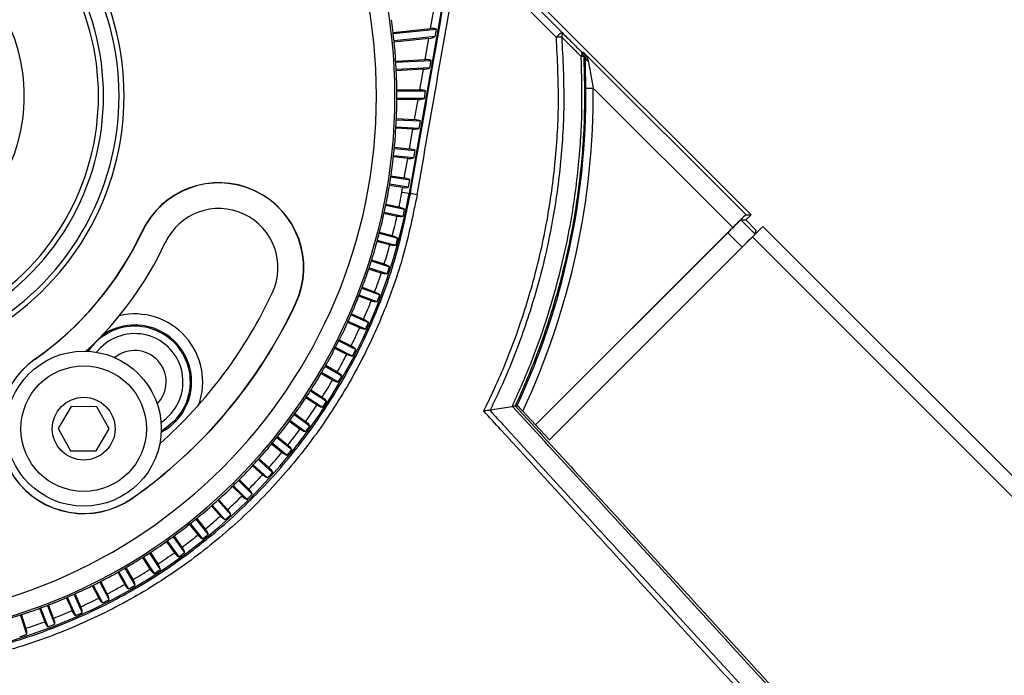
# Model space of a CAD drawing. Header units: millimetres. Extents: x 0 to 420, y 0 to 297.
# Tile 33 of 63: x 93.93 to 101.27, y 257.66 to 262.55. Entities that reach past the tile are written whole.
import ezdxf

# ---------------------------------------------------------------- set-up
doc = ezdxf.new("R2010")
doc.units = ezdxf.units.MM

msp = doc.modelspace()

# ---------------------------------------------------------------- linework, layer by layer
at = {"color": 7, "linetype": 'Continuous', "lineweight": 25}
for p, q in [((99.38597, 261.09813), (97.14616, 263.33794)), ((97.15153, 263.04543), (96.83592, 261.25553)), ((96.99712, 262.48678), (97.02604, 262.65079)), ((96.71698, 262.45733), (96.99712, 262.48678)), ((96.7179, 262.44937), (97.04126, 262.48335)), ((97.03122, 262.42643), (97.04126, 262.48335)), ((97.03122, 262.42643), (96.72388, 262.39413)), ((96.98419, 262.41343), (96.72468, 262.38615)), ((96.95632, 262.25536), (96.98419, 262.41343)), ((98.12206, 262.31362), (98.13785, 262.30881)), ((98.13785, 262.30881), (99.34853, 261.09813)), ((96.73629, 262.24383), (96.95632, 262.25536)), ((96.73679, 262.23583), (97.00004, 262.24963)), ((96.99014, 262.19347), (97.00004, 262.24963)), ((96.99014, 262.19347), (96.73985, 262.18036)), ((96.94356, 262.183), (96.74023, 262.17235)), ((96.91651, 262.02958), (96.94356, 262.183)), ((96.74434, 262.02958), (96.91651, 262.02958)), ((96.74442, 262.02156), (96.95983, 262.02156)), ((96.95003, 261.96601), (96.95983, 262.02156)), ((98.15418, 262.04228), (98.20922, 262.04276)), ((99.24952, 261.00246), (98.20922, 262.04276)), ((96.90388, 261.95799), (96.74451, 261.95799)), ((96.95003, 261.96601), (96.74455, 261.96601)), ((96.87744, 261.80803), (96.90388, 261.95799)), ((96.74075, 261.80717), (96.92037, 261.79775)), ((96.74109, 261.81518), (96.87744, 261.80803)), ((96.91065, 261.74263), (96.92037, 261.79775)), ((96.86492, 261.737), (96.7375, 261.74367)), ((96.91065, 261.74263), (96.73796, 261.75168)), ((96.83889, 261.58941), (96.86492, 261.737)), ((96.7258, 261.59323), (96.88142, 261.57688)), ((96.72657, 261.60122), (96.83889, 261.58941)), ((96.87175, 261.52203), (96.88142, 261.57688)), ((96.82643, 261.51873), (96.71921, 261.53)), ((96.87175, 261.52203), (96.7201, 261.53797)), ((96.80064, 261.37248), (96.82643, 261.51873)), ((96.69961, 261.38037), (96.84277, 261.35769)), ((96.70079, 261.3883), (96.80064, 261.37248)), ((96.83312, 261.30297), (96.84277, 261.35769)), ((96.78821, 261.30197), (96.6897, 261.31757)), ((96.83312, 261.30297), (96.691, 261.32548)), ((96.78171, 261.26509), (96.78821, 261.30197)), ((96.83592, 261.25553), (96.78171, 261.26509)), ((96.83592, 261.25553), (96.84563, 261.25382)), ((96.66224, 261.16916), (96.80254, 261.13934)), ((96.66384, 261.17702), (96.76105, 261.15635)), ((96.74617, 261.08632), (96.64903, 261.10697)), ((96.79099, 261.08499), (96.65075, 261.1148)), ((99.31095, 261.05919), (99.34703, 261.05919)), ((99.31095, 261.05919), (99.41589, 260.95424)), ((99.34703, 261.05919), (99.38597, 261.09813)), ((99.34703, 261.05919), (99.42492, 260.9813)), ((99.34853, 261.09813), (99.38597, 261.09813)), ((99.24952, 261.00246), (97.77798, 259.53092)), ((99.39583, 260.9325), (99.47371, 261.01039)), ((99.47371, 261.01039), (143.61198, 216.87212)), ((94.8456, 260.97076), (94.84404, 260.9715)), ((96.6138, 260.9602), (96.75213, 260.92313)), ((96.6158, 260.96796), (96.71159, 260.9423)), ((97.77999, 259.53157), (99.21194, 260.96352)), ((97.88003, 259.41671), (99.39583, 260.9325)), ((99.31939, 260.85606), (99.21194, 260.96352)), ((99.39583, 260.9325), (143.45621, 216.87212)), ((99.41589, 260.95424), (99.42492, 260.9813)), ((96.69306, 260.87314), (96.59733, 260.89879)), ((96.73775, 260.86947), (96.59946, 260.90652)), ((96.62887, 260.66303), (96.53474, 260.69362)), ((96.6733, 260.65702), (96.53727, 260.70122)), ((96.55441, 260.75407), (96.69047, 260.70986)), ((96.55683, 260.76172), (96.65099, 260.73112)), ((96.48425, 260.55135), (96.61774, 260.50011)), ((96.48707, 260.55886), (96.57942, 260.52341)), ((96.55377, 260.45657), (96.46142, 260.49202)), ((96.59783, 260.44824), (96.46435, 260.49948)), ((95.99044, 260.43692), (95.99201, 260.43619)), ((96.40351, 260.35261), (96.53413, 260.29445)), ((96.40672, 260.35996), (96.49708, 260.31972)), ((96.46796, 260.25432), (96.37759, 260.29456)), ((96.51153, 260.2437), (96.38091, 260.30186)), ((94.53646, 260.1064), (94.50687, 260.07288)), ((96.41464, 260.04395), (96.28717, 260.1089)), ((96.31242, 260.15839), (96.43987, 260.09345)), ((96.31601, 260.16556), (96.4042, 260.12063)), ((94.44509, 260.09742), (94.4337, 260.08054)), ((96.37169, 260.05684), (96.28347, 260.10179)), ((94.04793, 260.02013), (94.04694, 260.02155)), ((96.21123, 259.96925), (96.33522, 259.89766)), ((96.21519, 259.97622), (96.30102, 259.92667)), ((96.26522, 259.86467), (96.17934, 259.91425)), ((96.30744, 259.84955), (96.18341, 259.92116)), ((96.1902, 259.66102), (96.06991, 259.73914)), ((96.10022, 259.7857), (96.22046, 259.70762)), ((96.10454, 259.79246), (96.18783, 259.73837)), ((94.31672, 259.66906), (94.21944, 259.50495)), ((94.50748, 259.66687), (94.31672, 259.66906)), ((94.60096, 259.50057), (94.50748, 259.66687)), ((96.14883, 259.67833), (96.06548, 259.73246)), ((97.60378, 259.66587), (97.44041, 259.64)), ((97.60971, 259.66736), (97.60378, 259.66587)), ((97.62759, 259.67344), (97.62778, 259.67357)), ((97.62778, 259.67357), (97.64265, 259.67586)), ((95.97971, 259.60827), (96.09592, 259.52384)), ((95.98438, 259.61479), (96.06494, 259.55626)), ((97.44041, 259.64), (97.43875, 259.63978)), ((97.77798, 259.53092), (97.68374, 259.63377)), ((96.02286, 259.49834), (95.94221, 259.55693)), ((96.06326, 259.47889), (95.94699, 259.56337)), ((97.77798, 259.53092), (97.77999, 259.53157)), ((97.88275, 259.41943), (97.77999, 259.53157)), ((94.21944, 259.50495), (94.31292, 259.33865)), ((94.50368, 259.33646), (94.60096, 259.50057)), ((95.85504, 259.44371), (95.93269, 259.38083)), ((95.88763, 259.32519), (95.80988, 259.38815)), ((95.92696, 259.30365), (95.81499, 259.39433)), ((95.85003, 259.43744), (95.96193, 259.34683)), ((94.31292, 259.33865), (94.50368, 259.33646)), ((95.74353, 259.15935), (95.66886, 259.22658)), ((95.78168, 259.13579), (95.67429, 259.23249)), ((95.71155, 259.2737), (95.81886, 259.17708)), ((95.71688, 259.27969), (95.79143, 259.21256)), ((95.52528, 259.07829), (95.62781, 258.97576)), ((95.6671, 259.01504), (95.56466, 259.11748)), ((95.64157, 259.05191), (95.5703, 259.12318)), ((95.51955, 259.07268), (95.59095, 259.00129)), ((94.77247, 258.98539), (94.77346, 258.98397)), ((95.36837, 258.93218), (95.46578, 258.824)), ((95.50707, 258.86117), (95.40976, 258.96924)), ((95.4835, 258.89933), (95.41569, 258.97464)), ((95.36236, 258.92687), (95.4303, 258.85142)), ((95.19774, 258.78956), (95.26203, 258.71017)), ((95.20402, 258.79454), (95.29602, 258.68093)), ((95.3392, 258.71589), (95.24731, 258.82937)), ((95.31767, 258.75522), (95.25351, 258.83445)), ((95.02614, 258.66112), (95.0866, 258.57792)), ((95.03268, 258.66576), (95.11902, 258.54694)), ((95.16396, 258.57959), (95.07774, 258.69827)), ((95.14452, 258.62), (95.0842, 258.70301)), ((94.98183, 258.45265), (94.90154, 258.57629)), ((94.96453, 258.49402), (94.90824, 258.58069)), ((94.84806, 258.54191), (94.90448, 258.45503)), ((94.85483, 258.5462), (94.93524, 258.42239)), ((94.66399, 258.43225), (94.71619, 258.34184)), ((94.67098, 258.43618), (94.74519, 258.30764)), ((94.79331, 258.33542), (94.7192, 258.46378)), ((94.77819, 258.37764), (94.72613, 258.46781)), ((94.5989, 258.22821), (94.53123, 258.36102)), ((94.58602, 258.27116), (94.53836, 258.36469)), ((94.39916, 258.13133), (94.33816, 258.26832)), ((94.38854, 258.17489), (94.34548, 258.27161)), ((94.47444, 258.33245), (94.52223, 258.23866)), ((94.48163, 258.33601), (94.5494, 258.20299)), ((94.27995, 258.24277), (94.32313, 258.14577)), ((94.28731, 258.24594), (94.3484, 258.10873)), ((94.08105, 258.16346), (94.11945, 258.06343)), ((94.08857, 258.16624), (94.14274, 258.02512)), ((94.19461, 258.04503), (94.14053, 258.18591)), ((94.18629, 258.08909), (94.14801, 258.18881)), ((93.98583, 257.96955), (93.93889, 258.11403)), ((93.97982, 258.01399), (93.94651, 258.11653))]:
    msp.add_line(p, q, dxfattribs=at)
at = {"color": 7, "linetype": 'Continuous', "lineweight": 25, "flags": 128}
for points in [[(98.15039, 262.27373), (98.14785, 262.27452), (98.13809, 262.27753)], [(95.08418, 259.55868), (95.01427, 259.50248), (94.98824, 259.48715)]]:
    msp.add_lwpolyline(points, dxfattribs=at)
at = {"color": 7, "linetype": 'Continuous', "lineweight": 25}
for radius in [0.57825, 0.46811, 0.23406]:
    msp.add_circle((94.4102, 259.50276), radius, dxfattribs=at)
for centre, radius, start, end in [((92.67286, 261.98393), 4.0581, 270, 90), ((92.67286, 261.98393), 3.9205, 270, 90), ((92.67286, 261.98393), 2.03874, 268.405669, 91.594331), ((92.67286, 261.98393), 2.00118, 268.414129, 91.585871), ((92.67286, 261.98393), 1.88527, 268.441812, 91.558188), ((92.67286, 261.98393), 1.84771, 268.451337, 91.548663), ((92.67286, 261.98393), 1.29419, 267.5, 92.5), ((92.67286, 261.98393), 4.07269, 6.968503, 8.031497), ((92.67286, 261.98393), 4.07173, 5.099599, 6.900401), ((98.06133, 262.31223), 0.16722, 120.461633, 139.488722), ((97.9498, 262.44165), 0.03053, 322.338761, 28.812623), ((97.9896, 261.76292), 0.66025, 91.355926, 94.813266), ((92.67286, 261.98393), 4.07269, 3.968503, 5.031497), ((98.09469, 262.29819), 0.03142, 322.489774, 29.420823), ((98.0831, 262.27472), 0.05506, 2.928958, 44.962076), ((92.67286, 261.98393), 4.07173, 2.099599, 3.900401), ((98.12424, 262.22264), 0.0566, 75.841117, 94.688673), ((98.18919, 262.27913), 0.03917, 187.921659, 244.804707), ((92.67286, 261.98393), 4.07269, 0.968503, 2.031497), ((92.67286, 261.98393), 4.07173, 359.099599, 0.900401), ((92.64907, 261.99378), 5.50532, 335.100212, 0.504682), ((92.64907, 261.99378), 5.56036, 334.885019, 0.504682), ((92.67286, 261.98393), 4.07269, 357.968503, 359.031497), ((92.67286, 261.98393), 4.07173, 356.099599, 357.900401), ((92.67286, 261.98393), 4.07269, 354.968503, 356.031497), ((92.67286, 261.98393), 4.07173, 353.099599, 354.900401), ((92.67286, 261.98393), 4.07269, 351.968503, 353.031497), ((92.67286, 261.98393), 4.07173, 350.099599, 351.900401), ((95.41802, 260.70384), 0.63333, 335, 155), ((95.41802, 260.70384), 0.6316, 335, 155), ((92.67286, 261.98393), 4.07269, 348.968503, 350.031497), ((92.64907, 261.99378), 4.25144, 280, 350), ((92.64907, 261.99378), 4.19639, 348.488759, 350), ((96.83852, 260.98391), 0.27, 77.600525, 88.489943), ((95.41802, 260.70384), 0.44057, 335, 155), ((92.67286, 261.98393), 4.07173, 347.099599, 348.900401), ((92.64907, 261.99378), 4.24045, 347.624657, 348.375343), ((92.67286, 261.98393), 4.07269, 345.968503, 347.031497), ((92.64907, 261.99378), 4.19639, 345.488759, 347.511241), ((92.67286, 261.98393), 4.07173, 344.099599, 345.900401), ((92.67286, 261.98393), 2.39562, 305, 335), ((92.67286, 261.98393), 2.39735, 305, 335), ((92.64907, 261.99378), 4.24045, 344.624657, 345.375343), ((92.67286, 261.98393), 2.58837, 312.669597, 335), ((92.67286, 261.98393), 4.07269, 342.968503, 344.031497), ((92.64907, 261.99378), 4.19639, 342.488759, 344.511241), ((92.67286, 261.98393), 4.07173, 341.099599, 342.900401), ((92.64907, 261.99378), 4.24045, 341.624657, 342.375343), ((92.67286, 261.98393), 4.07269, 339.968503, 341.031497), ((92.64907, 261.99378), 4.19639, 339.488759, 341.511241), ((92.67286, 261.98393), 4.07173, 338.099599, 339.900401), ((92.67286, 261.98393), 3.46952, 311.623213, 335), ((92.64907, 261.99378), 4.24045, 338.624657, 339.375343), ((92.67286, 261.98393), 3.66054, 305, 335), ((92.67286, 261.98393), 3.66227, 305, 335), ((92.67286, 261.98393), 4.07269, 336.968503, 338.031497), ((92.64907, 261.99378), 4.19639, 336.488759, 338.511241), ((94.79086, 259.85199), 0.50658, 340.233733, 103.023394), ((92.67286, 261.98393), 4.07173, 335.099599, 336.900401), ((94.79086, 259.85199), 0.41482, 315, 146.655775), ((94.79086, 259.85199), 0.42402, 297.683306, 124.991002), ((92.67286, 261.98393), 4.07269, 333.968503, 335.031497), ((92.64907, 261.99378), 4.19639, 333.488759, 335.511241), ((92.64907, 261.99378), 4.24045, 335.624657, 336.375343), ((94.79086, 259.85199), 0.35978, 302.9436, 135), ((92.67286, 261.98393), 4.07173, 332.099599, 333.900401), ((94.79086, 259.85199), 0.23406, 315.550989, 129.517804), ((92.67286, 261.98393), 4.07269, 330.968503, 332.031497), ((92.64907, 261.99378), 4.19639, 330.488759, 332.511241), ((92.64907, 261.99378), 4.24045, 332.624657, 333.375343), ((94.4102, 259.50276), 0.63333, 125, 305), ((94.4102, 259.50276), 0.6316, 125, 305), ((92.67286, 261.98393), 4.07173, 329.099599, 330.900401), ((92.67286, 261.98393), 4.07269, 327.968503, 329.031497), ((92.64907, 261.99378), 4.24045, 329.624657, 330.375343), ((92.67286, 261.98393), 4.07173, 326.099599, 327.900401), ((92.64907, 261.99378), 4.19639, 327.488759, 329.511241), ((92.67286, 261.98393), 4.07269, 324.968503, 326.031497), ((92.64907, 261.99378), 4.19639, 324.488759, 326.511241), ((92.64907, 261.99378), 4.24045, 326.624657, 327.375343), ((92.67286, 261.98393), 4.07173, 323.099599, 324.900401), ((92.67286, 261.98393), 4.07269, 321.968503, 323.031497), ((92.64907, 261.99378), 4.24045, 323.624657, 324.375343), ((92.67286, 261.98393), 4.07173, 320.099599, 321.900401), ((92.64907, 261.99378), 4.19639, 321.488759, 323.511241), ((92.67286, 261.98393), 4.07173, 317.099599, 318.900401), ((92.67286, 261.98393), 4.07269, 318.968503, 320.031497), ((92.64907, 261.99378), 4.19639, 318.488759, 320.511241), ((92.64907, 261.99378), 4.24045, 320.624657, 321.375343), ((92.67286, 261.98393), 4.07173, 314.099599, 315.900401), ((92.67286, 261.98393), 4.07269, 315.968503, 317.031497), ((92.64907, 261.99378), 4.19639, 315.488759, 317.511241), ((92.64907, 261.99378), 4.24045, 317.624657, 318.375343), ((92.67286, 261.98393), 4.07269, 312.968503, 314.031497), ((92.64907, 261.99378), 4.24045, 314.624657, 315.375343), ((92.67286, 261.98393), 4.07173, 311.099599, 312.900401), ((92.64907, 261.99378), 4.19639, 312.488759, 314.511241), ((92.67286, 261.98393), 4.07173, 308.099599, 309.900401), ((92.67286, 261.98393), 4.07269, 309.968503, 311.031497), ((92.64907, 261.99378), 4.24045, 311.624657, 312.375343), ((92.64907, 261.99378), 4.19639, 309.488759, 311.511241), ((92.67286, 261.98393), 4.07173, 305.099599, 306.900401), ((92.67286, 261.98393), 4.07269, 306.968503, 308.031497), ((92.64907, 261.99378), 4.19639, 306.488759, 308.511241), ((92.64907, 261.99378), 4.24045, 308.624657, 309.375343), ((92.67286, 261.98393), 4.07269, 303.968503, 305.031497), ((92.67286, 261.98393), 4.07173, 302.099599, 303.900401), ((92.64907, 261.99378), 4.19639, 303.488759, 305.511241), ((92.64907, 261.99378), 4.24045, 305.624657, 306.375343), ((92.67286, 261.98393), 4.07173, 299.099599, 300.900401), ((92.67286, 261.98393), 4.07269, 300.968503, 302.031497), ((92.67286, 261.98393), 4.07269, 297.968503, 299.031497), ((92.64907, 261.99378), 4.19639, 300.488759, 302.511241), ((92.64907, 261.99378), 4.24045, 302.624657, 303.375343), ((92.67286, 261.98393), 4.07173, 296.099599, 297.900401), ((92.64907, 261.99378), 4.19639, 297.488759, 299.511241), ((92.67286, 261.98393), 4.07173, 293.099599, 294.900401), ((92.67286, 261.98393), 4.07269, 294.968503, 296.031497), ((92.64907, 261.99378), 4.24045, 299.624657, 300.375343), ((92.67286, 261.98393), 4.07173, 290.099599, 291.900401), ((92.67286, 261.98393), 4.07269, 291.968503, 293.031497), ((92.64907, 261.99378), 4.19639, 294.488759, 296.511241), ((92.64907, 261.99378), 4.24045, 296.624657, 297.375343), ((92.67286, 261.98393), 4.07173, 287.099599, 288.900401), ((92.67286, 261.98393), 4.07269, 288.968503, 290.031497), ((92.64907, 261.99378), 4.19639, 291.488759, 293.511241), ((92.64907, 261.99378), 4.24045, 293.624657, 294.375343), ((92.64907, 261.99378), 4.19639, 288.488759, 290.511241), ((92.64907, 261.99378), 4.24045, 290.624657, 291.375343), ((92.64907, 261.99378), 4.24045, 287.624657, 288.375343)]:
    msp.add_arc(centre, radius, start, end, dxfattribs=at)
for centre, major_axis, ratio, start_param, end_param in [((102.03405, 259.67384), (-38.94163, 38.94163), 0.0174376, 1.4663861, 1.4827709), ((102.07298, 259.71278), (-38.90269, 38.90269), 0.0174551, 1.4663861, 1.4827709), ((93.6409, 251.34447), (16.69037, 94.47785), 0.0150127, 4.8201194, 4.8390795), ((93.69512, 251.33491), (16.65142, 94.51679), 0.0150179, 4.8201053, 4.8390654), ((92.58541, 262.81604), (-0.44161, 4.20162), 0.9801928, 4.5284531, 4.529622), ((96.9935, 262.46624), (0.05702, 0.00828), 0.3459097, 0.5298558, 1.457151), ((96.98781, 262.43397), (0.05702, 0.00828), 0.3459097, 4.5987437, 5.5260389), ((92.76032, 261.15182), (-0.44161, 4.20162), 0.9801928, 4.895156, 4.8963248), ((92.62907, 262.81948), (-0.22111, 4.21897), 0.9801928, 4.5284531, 4.529622), ((96.95275, 262.2351), (0.05653, 0.00483), 0.3519459, 0.5502204, 1.4775157), ((96.94713, 262.20326), (0.05653, 0.00483), 0.3519459, 4.6191083, 5.5464035), ((92.71665, 261.14838), (-0.22111, 4.21897), 0.9801928, 4.895156, 4.8963248), ((92.67286, 262.82062), (0, 4.22476), 0.9801928, 4.5284531, 4.529622), ((96.91297, 262.00954), (0.05603, 0.00145), 0.3568064, 0.5711562, 1.4984514), ((96.90742, 261.97803), (0.05603, 0.00145), 0.3568064, 4.640044, 5.5673393), ((92.67286, 261.14723), (0, 4.22476), 0.9801928, 4.895156, 4.8963248), ((92.71665, 262.81948), (0.22111, 4.21897), 0.9801928, 4.5284531, 4.529622), ((96.87394, 261.78814), (0.05552, -0.00189), 0.3604419, 0.592548, 1.5198432), ((96.86842, 261.75688), (0.05552, -0.00189), 0.3604419, 4.6614358, 5.5887311), ((92.62907, 261.14838), (0.22111, 4.21897), 0.9801928, 4.895156, 4.8963248), ((92.76032, 262.81604), (0.44161, 4.20162), 0.9801928, 4.5284531, 4.529622), ((96.8354, 261.56962), (0.05498, -0.00519), 0.3628143, 0.6142681, 1.5415634), ((96.82992, 261.53852), (0.05498, -0.00519), 0.3628143, 4.683156, 5.6104512), ((92.58541, 261.15182), (0.44161, 4.20162), 0.9801928, 4.895156, 4.8963248), ((92.80375, 262.81032), (0.6609, 4.17275), 0.9801928, 4.5284531, 4.529622), ((96.79716, 261.35274), (0.05443, -0.00847), 0.3638979, 0.6361795, 1.5634747), ((92.54198, 261.15754), (0.6609, 4.17275), 0.9801928, 4.895156, 4.8963248), ((96.79169, 261.32171), (0.05443, -0.00847), 0.3638979, 4.7050673, 5.6323626), ((92.84682, 262.80234), (0.87838, 4.13244), 0.9801928, 4.5284531, 4.529622), ((92.49891, 261.16552), (0.87838, 4.13244), 0.9801928, 4.895156, 4.8963248), ((99.21364, 260.96182), (0.09735, 0.09735), 0.0174551, 0.0174533, 1.5707963), ((99.25122, 261.00076), (0.09735, 0.09735), 0.0174551, 0.0174533, 1.5707963), ((92.88942, 262.79211), (1.09345, 4.0808), 0.9801928, 4.5284531, 4.529622), ((99.31854, 260.85691), (0.09735, 0.09735), 0.0087269, 4.712389, 6.265732), ((92.45631, 261.17574), (1.09345, 4.0808), 0.9801928, 4.895156, 4.8963248), ((92.93142, 262.77967), (1.30552, 4.01799), 0.9801928, 4.5284531, 4.529622), ((92.41431, 261.18819), (1.30552, 4.01799), 0.9801928, 4.895156, 4.8963248), ((92.97271, 262.76505), (1.51402, 3.94415), 0.9801928, 4.5284531, 4.529622), ((92.37302, 261.20281), (1.51402, 3.94415), 0.9801928, 4.895156, 4.8963248), ((93.01318, 262.74829), (1.71836, 3.85951), 0.9801928, 4.5284531, 4.529622), ((92.33255, 261.21957), (1.71836, 3.85951), 0.9801928, 4.895156, 4.8963248), ((93.05272, 262.72943), (1.918, 3.76429), 0.9801928, 4.5284531, 4.529622), ((92.29301, 261.23843), (1.918, 3.76429), 0.9801928, 4.895156, 4.8963248), ((93.09121, 262.70853), (2.11238, 3.65875), 0.9801928, 4.5284531, 4.529622), ((92.25452, 261.25933), (2.11238, 3.65875), 0.9801928, 4.895156, 4.8963248), ((93.12856, 262.68564), (2.30097, 3.54318), 0.9801928, 4.5284531, 4.529622), ((92.21717, 261.28222), (2.30097, 3.54318), 0.9801928, 4.895156, 4.8963248), ((93.16466, 262.66083), (2.48325, 3.4179), 0.9801928, 4.5284531, 4.529622), ((92.18107, 261.30703), (2.48325, 3.4179), 0.9801928, 4.895156, 4.8963248), ((93.19941, 262.63416), (2.65873, 3.28325), 0.9801928, 4.5284531, 4.529622), ((92.14631, 261.3337), (2.65873, 3.28325), 0.9801928, 4.895156, 4.8963248), ((93.23272, 262.60571), (2.82692, 3.13961), 0.9801928, 4.5284531, 4.529622), ((93.2645, 262.57556), (2.98736, 2.98736), 0.9801928, 4.5284531, 4.529622), ((92.11301, 261.36214), (2.82692, 3.13961), 0.9801928, 4.895156, 4.8963248), ((93.29465, 262.54379), (3.13961, 2.82692), 0.9801928, 4.5284531, 4.529622), ((92.08123, 261.3923), (2.98736, 2.98736), 0.9801928, 4.895156, 4.8963248), ((93.3231, 262.51048), (3.28325, 2.65873), 0.9801928, 4.5284531, 4.529622), ((92.05108, 261.42407), (3.13961, 2.82692), 0.9801928, 4.895156, 4.8963248), ((93.34976, 262.47573), (3.4179, 2.48325), 0.9801928, 4.5284531, 4.529622), ((92.02263, 261.45738), (3.28325, 2.65873), 0.9801928, 4.895156, 4.8963248), ((91.99596, 261.49213), (3.4179, 2.48325), 0.9801928, 4.895156, 4.8963248), ((93.37458, 262.43963), (3.54318, 2.30097), 0.9801928, 4.5284531, 4.529622), ((93.39746, 262.40228), (3.65875, 2.11238), 0.9801928, 4.5284531, 4.529622), ((91.97115, 261.52823), (3.54318, 2.30097), 0.9801928, 4.895156, 4.8963248), ((91.94827, 261.56558), (3.65875, 2.11238), 0.9801928, 4.895156, 4.8963248), ((93.41836, 262.36378), (3.76429, 1.918), 0.9801928, 4.5284531, 4.529622), ((93.43722, 262.32424), (3.85951, 1.71836), 0.9801928, 4.5284531, 4.529622), ((91.92736, 261.60408), (3.76429, 1.918), 0.9801928, 4.895156, 4.8963248), ((93.45399, 262.28377), (3.94415, 1.51402), 0.9801928, 4.5284531, 4.529622), ((91.90851, 261.64361), (3.85951, 1.71836), 0.9801928, 4.895156, 4.8963248), ((93.46861, 262.24248), (4.01799, 1.30552), 0.9801928, 4.5284531, 4.529622), ((91.89174, 261.68408), (3.94415, 1.51402), 0.9801928, 4.895156, 4.8963248)]:
    msp.add_ellipse(centre, major_axis=major_axis, ratio=ratio, start_param=start_param, end_param=end_param, dxfattribs=at)
for points, knots in [([(97.97656, 262.45636), (98.00089, 262.43248), (98.04956, 262.38472), (98.09789, 262.33732), (98.12206, 262.31362)], [0, 0, 0, 0, 0.5000188, 1, 1, 1, 1]), ([(97.39305, 259.634), (97.41604, 259.68128), (97.50334, 259.86074), (97.63463, 260.18199), (97.77072, 260.60917), (97.87033, 261.04853), (97.93167, 261.4965), (97.95851, 261.95373), (97.94248, 262.26162), (97.9342, 262.42085)], [0, 0, 0, 0, 0.05485942, 0.20824538, 0.3616315, 0.5223732, 0.67789741, 0.83342212, 1, 1, 1, 1]), ([(97.97397, 262.42299), (97.98231, 262.26262), (97.99843, 261.95251), (97.97134, 261.49199), (97.9095, 261.04079), (97.80909, 260.59826), (97.67198, 260.16797), (97.54298, 259.8527), (97.45954, 259.67967), (97.44041, 259.64)], [0, 0, 0, 0, 0.1681162, 0.325086, 0.4820554, 0.6442985, 0.799123, 0.9539473, 1, 1, 1, 1]), ([(98.11961, 262.27906), (98.09543, 262.30296), (98.04705, 262.35075), (97.99833, 262.39891), (97.97397, 262.42299)], [0, 0, 0, 0, 0.4999399, 1, 1, 1, 1]), ([(98.15039, 262.27373), (98.14941, 262.28227), (98.14784, 262.29581), (98.14083, 262.3055), (98.1379, 262.30875), (98.13785, 262.30881)], [0, 0, 0, 0, 0.62622369, 0.99380864, 1, 1, 1, 1]), ([(98.13785, 262.30881), (98.13794, 262.30871), (98.14429, 262.30212), (98.16017, 262.283), (98.16774, 262.25888), (98.17251, 262.24369)], [0, 0, 0, 0, 0.00535512, 0.37341157, 1, 1, 1, 1]), ([(97.60378, 259.66587), (97.65083, 259.77075), (97.74493, 259.98052), (97.86134, 260.30733), (97.95871, 260.64204), (98.04305, 261.02161), (98.10166, 261.42837), (98.13127, 261.8613), (98.12351, 262.13954), (98.11961, 262.27906)], [0, 0, 0, 0, 0.1280866, 0.2561733, 0.3863478, 0.5165225, 0.6894245, 0.8442607, 1, 1, 1, 1]), ([(98.13809, 262.27753), (98.14192, 262.13805), (98.14959, 261.85908), (98.11983, 261.42501), (98.05582, 260.98144), (97.95085, 260.53171), (97.81003, 260.09476), (97.69227, 259.81197), (97.62761, 259.67348), (97.62759, 259.67344)], [0, 0, 0, 0, 0.15631, 0.3126199, 0.486675, 0.6576695, 0.8289632, 0.9999575, 1, 1, 1, 1]), ([(98.15418, 262.04228), (98.15365, 262.08504), (98.15277, 262.15703), (98.15099, 262.23443), (98.15053, 262.26451), (98.15039, 262.27373)], [0, 0, 0, 0, 0.5035815, 0.8478928, 1, 1, 1, 1]), ([(98.17251, 262.24369), (98.17398, 262.23562), (98.17892, 262.20842), (98.1917, 262.14086), (98.20264, 262.07963), (98.20922, 262.04276)], [0, 0, 0, 0, 0.1437042, 0.4844987, 1, 1, 1, 1]), ([(93.38904, 257.79722), (93.54443, 257.82976), (93.85571, 257.89493), (94.30512, 258.05785), (94.73495, 258.26574), (95.13792, 258.52258), (95.51007, 258.8221), (95.84692, 259.16109), (96.14265, 259.53646), (96.39531, 259.94213), (96.59773, 260.3677), (96.75271, 260.80598), (96.81466, 261.10454), (96.84563, 261.25382)], [0, 0, 0, 0, 0.091482, 0.1832561, 0.2747383, 0.3662178, 0.4579889, 0.5494686, 0.6409744, 0.732772, 0.8242776, 0.9121388, 1, 1, 1, 1]), ([(96.89649, 261.24761), (96.86518, 261.09635), (96.80255, 260.79383), (96.64571, 260.34976), (96.44079, 259.91858), (96.18494, 259.50759), (95.88543, 259.12731), (95.54421, 258.78393), (95.16721, 258.48058), (94.75895, 258.22049), (94.32345, 258.01002), (93.86808, 257.84514), (93.55269, 257.77925), (93.39524, 257.74636)], [0, 0, 0, 0, 0.087871, 0.175742, 0.2672428, 0.359036, 0.4505368, 0.542008, 0.6337714, 0.7252426, 0.8167309, 0.9085115, 1, 1, 1, 1]), ([(96.76105, 261.15635), (96.76229, 261.15608), (96.7692, 261.15455), (96.78147, 261.15079), (96.7944, 261.14502), (96.80012, 261.14103), (96.80254, 261.13934)], [0, 0, 0, 0, 0.0735631, 0.4102993, 0.7503376, 1, 1, 1, 1]), ([(96.79099, 261.08499), (96.78662, 261.08425), (96.77788, 261.08276), (96.76157, 261.0835), (96.75078, 261.08548), (96.74617, 261.08632)], [0, 0, 0, 0, 0.36360734, 0.72813448, 1, 1, 1, 1]), ([(96.71159, 260.9423), (96.71281, 260.94196), (96.71963, 260.94007), (96.73169, 260.93568), (96.7443, 260.92923), (96.7498, 260.92495), (96.75213, 260.92313)], [0, 0, 0, 0, 0.07356308, 0.41029926, 0.75033757, 1, 1, 1, 1]), ([(96.73775, 260.86947), (96.73335, 260.86895), (96.72455, 260.86792), (96.70829, 260.86952), (96.69762, 260.87206), (96.69306, 260.87314)], [0, 0, 0, 0, 0.36360734, 0.72813448, 1, 1, 1, 1]), ([(96.65099, 260.73112), (96.65219, 260.73072), (96.65891, 260.72848), (96.67071, 260.72346), (96.68297, 260.71636), (96.68824, 260.7118), (96.69047, 260.70986)], [0, 0, 0, 0, 0.07356308, 0.41029926, 0.75033757, 1, 1, 1, 1]), ([(96.6733, 260.65702), (96.66889, 260.65674), (96.66004, 260.65617), (96.64389, 260.65862), (96.63336, 260.66171), (96.62887, 260.66303)], [0, 0, 0, 0, 0.3636073, 0.7281345, 1, 1, 1, 1]), ([(96.57942, 260.52341), (96.5806, 260.52294), (96.58719, 260.52036), (96.59872, 260.51472), (96.61059, 260.507), (96.61561, 260.50216), (96.61774, 260.50011)], [0, 0, 0, 0, 0.0735631, 0.4102993, 0.7503376, 1, 1, 1, 1]), ([(96.59783, 260.44824), (96.5934, 260.44819), (96.58454, 260.44809), (96.56854, 260.45137), (96.55819, 260.45501), (96.55377, 260.45657)], [0, 0, 0, 0, 0.36360734, 0.72813448, 1, 1, 1, 1]), ([(96.51153, 260.2437), (96.50711, 260.24388), (96.49825, 260.24424), (96.48244, 260.24836), (96.4723, 260.25254), (96.46796, 260.25432)], [0, 0, 0, 0, 0.3636073, 0.7281345, 1, 1, 1, 1]), ([(96.49708, 260.31972), (96.49824, 260.3192), (96.50468, 260.31627), (96.5159, 260.31004), (96.52735, 260.3017), (96.53211, 260.29661), (96.53413, 260.29445)], [0, 0, 0, 0, 0.0735631, 0.4102993, 0.7503376, 1, 1, 1, 1]), ([(96.4042, 260.12063), (96.40532, 260.12004), (96.4116, 260.11678), (96.42248, 260.10998), (96.43347, 260.10105), (96.43796, 260.09571), (96.43987, 260.09345)], [0, 0, 0, 0, 0.07356308, 0.41029926, 0.75033757, 1, 1, 1, 1]), ([(96.41464, 260.04395), (96.41024, 260.04436), (96.40141, 260.04519), (96.38584, 260.05013), (96.37593, 260.05483), (96.37169, 260.05684)], [0, 0, 0, 0, 0.3636073, 0.7281345, 1, 1, 1, 1]), ([(96.30102, 259.92667), (96.30211, 259.92602), (96.30821, 259.92244), (96.31872, 259.91507), (96.32923, 259.90558), (96.33343, 259.90002), (96.33522, 259.89766)], [0, 0, 0, 0, 0.0735631, 0.4102993, 0.7503376, 1, 1, 1, 1]), ([(96.30744, 259.84955), (96.30306, 259.85019), (96.29428, 259.85148), (96.279, 259.85722), (96.26934, 259.86244), (96.26522, 259.86467)], [0, 0, 0, 0, 0.3636073, 0.7281345, 1, 1, 1, 1]), ([(96.18783, 259.73837), (96.18889, 259.73767), (96.19479, 259.73377), (96.2049, 259.72587), (96.2149, 259.71584), (96.21881, 259.71006), (96.22046, 259.70762)], [0, 0, 0, 0, 0.0735631, 0.4102993, 0.7503376, 1, 1, 1, 1]), ([(96.1902, 259.66102), (96.18586, 259.66189), (96.17717, 259.66364), (96.1622, 259.67018), (96.15284, 259.67589), (96.14883, 259.67833)], [0, 0, 0, 0, 0.36360734, 0.72813448, 1, 1, 1, 1]), ([(97.62759, 259.67344), (97.62666, 259.67299), (97.62481, 259.67208), (97.61728, 259.66989), (97.61162, 259.668), (97.60971, 259.66736)], [0, 0, 0, 0, 0.3995577, 0.7980658, 1, 1, 1, 1]), ([(99.72475, 257.35465), (99.61541, 257.474), (99.28737, 257.83205), (98.74101, 258.42904), (98.14549, 259.08052), (97.76861, 259.49326), (97.60985, 259.66721), (97.60971, 259.66736)], [0, 0, 0, 0, 0.1548605, 0.4645904, 0.7743204, 0.9997993, 1, 1, 1, 1]), ([(97.62778, 259.67357), (97.78527, 259.50106), (98.16057, 259.08996), (98.75463, 258.4401), (99.30057, 257.84353), (99.62837, 257.48573), (99.73764, 257.36646)], [0, 0, 0, 0, 0.2243387, 0.534605, 0.8448714, 1, 1, 1, 1]), ([(97.68374, 259.63377), (97.67895, 259.63896), (97.66936, 259.64935), (97.65653, 259.6628), (97.64728, 259.67211), (97.64337, 259.67562), (97.6428, 259.67581), (97.64265, 259.67586)], [0, 0, 0, 0, 0.2415251, 0.4834526, 0.7133345, 0.9248009, 1, 1, 1, 1]), ([(97.43875, 259.63978), (97.43286, 259.63911), (97.42034, 259.63769), (97.40414, 259.63554), (97.39486, 259.63425), (97.39316, 259.63401), (97.39305, 259.634)], [0, 0, 0, 0, 0.4207211, 0.8945884, 0.9925788, 1, 1, 1, 1]), ([(99.59052, 257.23164), (99.44671, 257.38857), (99.08408, 257.78429), (98.61245, 258.29959), (98.06639, 258.89673), (97.69636, 259.30174), (97.43572, 259.58725), (97.39305, 259.634)], [0, 0, 0, 0, 0.1960181, 0.4942886, 0.6433935, 0.9416122, 1, 1, 1, 1]), ([(97.43875, 259.63978), (97.43876, 259.63977), (97.47565, 259.59935), (97.73046, 259.32024), (98.09457, 258.92167), (98.64046, 258.32468), (99.11193, 257.80952), (99.47445, 257.41391), (99.61821, 257.25702)], [0, 0, 0, 0, 0.00001442, 0.05089338, 0.35148568, 0.50177742, 0.80242185, 1, 1, 1, 1]), ([(96.06494, 259.55626), (96.06596, 259.55551), (96.07165, 259.5513), (96.08133, 259.54288), (96.09079, 259.53234), (96.09439, 259.52637), (96.09592, 259.52384)], [0, 0, 0, 0, 0.0735631, 0.4102993, 0.7503376, 1, 1, 1, 1]), ([(96.06326, 259.47889), (96.05897, 259.47999), (96.05038, 259.48218), (96.03578, 259.4895), (96.02672, 259.49569), (96.02286, 259.49834)], [0, 0, 0, 0, 0.3636073, 0.7281345, 1, 1, 1, 1]), ([(95.93269, 259.38083), (95.93367, 259.38002), (95.93913, 259.37552), (95.94835, 259.36661), (95.95725, 259.35559), (95.96054, 259.34944), (95.96193, 259.34683)], [0, 0, 0, 0, 0.0735631, 0.4102993, 0.7503376, 1, 1, 1, 1]), ([(95.92696, 259.30365), (95.92274, 259.30497), (95.91427, 259.30762), (95.90007, 259.31568), (95.89136, 259.32234), (95.88763, 259.32519)], [0, 0, 0, 0, 0.3636073, 0.7281345, 1, 1, 1, 1]), ([(95.78168, 259.13579), (95.77753, 259.13733), (95.76922, 259.14041), (95.75546, 259.14921), (95.7471, 259.15632), (95.74353, 259.15935)], [0, 0, 0, 0, 0.3636073, 0.7281345, 1, 1, 1, 1]), ([(95.79143, 259.21256), (95.79237, 259.2117), (95.79759, 259.20692), (95.80634, 259.19753), (95.81465, 259.18607), (95.8176, 259.17975), (95.81886, 259.17708)], [0, 0, 0, 0, 0.0735631, 0.4102993, 0.7503376, 1, 1, 1, 1]), ([(95.6671, 259.01504), (95.66534, 259.01911), (95.66183, 259.02725), (95.65232, 259.04053), (95.64479, 259.0485), (95.64157, 259.05191)], [0, 0, 0, 0, 0.3636073, 0.7281345, 1, 1, 1, 1]), ([(95.59095, 259.00129), (95.59185, 259.0004), (95.59689, 258.99543), (95.60673, 258.98719), (95.61861, 258.97949), (95.62508, 258.97687), (95.62781, 258.97576)], [0, 0, 0, 0, 0.07356308, 0.41029926, 0.75033757, 1, 1, 1, 1]), ([(95.50707, 258.86117), (95.50553, 258.86533), (95.50245, 258.87364), (95.49365, 258.8874), (95.48654, 258.89576), (95.4835, 258.89933)], [0, 0, 0, 0, 0.3636073, 0.7281345, 1, 1, 1, 1]), ([(95.4303, 258.85142), (95.43116, 258.85048), (95.43593, 258.84526), (95.44532, 258.83652), (95.45679, 258.82821), (95.4631, 258.82525), (95.46578, 258.824)], [0, 0, 0, 0, 0.0735631, 0.4102993, 0.7503376, 1, 1, 1, 1]), ([(95.26203, 258.71017), (95.26283, 258.70919), (95.26733, 258.70373), (95.27625, 258.6945), (95.28727, 258.6856), (95.29342, 258.68232), (95.29602, 258.68093)], [0, 0, 0, 0, 0.0735631, 0.4102993, 0.7503376, 1, 1, 1, 1]), ([(95.3392, 258.71589), (95.33788, 258.72012), (95.33524, 258.72858), (95.32717, 258.74278), (95.32051, 258.7515), (95.31767, 258.75522)], [0, 0, 0, 0, 0.36360734, 0.72813448, 1, 1, 1, 1]), ([(95.0866, 258.57792), (95.08735, 258.5769), (95.09155, 258.5712), (95.09998, 258.56153), (95.11051, 258.55206), (95.11649, 258.54846), (95.11902, 258.54694)], [0, 0, 0, 0, 0.0735631, 0.4102993, 0.7503376, 1, 1, 1, 1]), ([(95.16396, 258.57959), (95.16287, 258.58388), (95.16067, 258.59247), (95.15336, 258.60708), (95.14716, 258.61613), (95.14452, 258.62)], [0, 0, 0, 0, 0.36360734, 0.72813448, 1, 1, 1, 1]), ([(94.98183, 258.45265), (94.98096, 258.45699), (94.97922, 258.46569), (94.97268, 258.48065), (94.96697, 258.49002), (94.96453, 258.49402)], [0, 0, 0, 0, 0.3636073, 0.7281345, 1, 1, 1, 1]), ([(94.90448, 258.45503), (94.90518, 258.45397), (94.90908, 258.44807), (94.91699, 258.43796), (94.92702, 258.42796), (94.93279, 258.42405), (94.93524, 258.42239)], [0, 0, 0, 0, 0.0735631, 0.4102993, 0.7503376, 1, 1, 1, 1]), ([(94.71619, 258.34184), (94.71683, 258.34075), (94.72042, 258.33465), (94.72778, 258.32414), (94.73727, 258.31363), (94.74284, 258.30942), (94.74519, 258.30764)], [0, 0, 0, 0, 0.07356308, 0.41029926, 0.75033757, 1, 1, 1, 1]), ([(94.79331, 258.33542), (94.79266, 258.3398), (94.79138, 258.34857), (94.78563, 258.36386), (94.78042, 258.37351), (94.77819, 258.37764)], [0, 0, 0, 0, 0.36360734, 0.72813448, 1, 1, 1, 1]), ([(94.5989, 258.22821), (94.59849, 258.23262), (94.59767, 258.24145), (94.59273, 258.25702), (94.58803, 258.26693), (94.58602, 258.27116)], [0, 0, 0, 0, 0.3636073, 0.7281345, 1, 1, 1, 1]), ([(94.52223, 258.23866), (94.52281, 258.23753), (94.52607, 258.23125), (94.53288, 258.22038), (94.54181, 258.20938), (94.54714, 258.20489), (94.5494, 258.20299)], [0, 0, 0, 0, 0.0735631, 0.4102993, 0.7503376, 1, 1, 1, 1]), ([(94.32313, 258.14577), (94.32366, 258.14462), (94.32659, 258.13818), (94.33281, 258.12696), (94.34115, 258.11551), (94.34625, 258.11075), (94.3484, 258.10873)], [0, 0, 0, 0, 0.0735631, 0.4102993, 0.7503376, 1, 1, 1, 1]), ([(94.39916, 258.13133), (94.39898, 258.13575), (94.39861, 258.14461), (94.3945, 258.16041), (94.39032, 258.17056), (94.38854, 258.17489)], [0, 0, 0, 0, 0.36360734, 0.72813448, 1, 1, 1, 1]), ([(94.11945, 258.06343), (94.11991, 258.06225), (94.1225, 258.05567), (94.12813, 258.04414), (94.13586, 258.03227), (94.1407, 258.02724), (94.14274, 258.02512)], [0, 0, 0, 0, 0.0735631, 0.4102993, 0.7503376, 1, 1, 1, 1]), ([(94.19461, 258.04503), (94.19466, 258.04945), (94.19477, 258.05832), (94.19148, 258.07432), (94.18784, 258.08467), (94.18629, 258.08909)], [0, 0, 0, 0, 0.3636073, 0.7281345, 1, 1, 1, 1]), ([(93.98583, 257.96955), (93.98611, 257.97397), (93.98668, 257.98282), (93.98424, 257.99897), (93.98115, 258.00949), (93.97982, 258.01399)], [0, 0, 0, 0, 0.36360734, 0.72813448, 1, 1, 1, 1])]:
    msp.add_open_spline(points, degree=3, knots=knots, dxfattribs=at)

doc.saveas('drawing.dxf')
